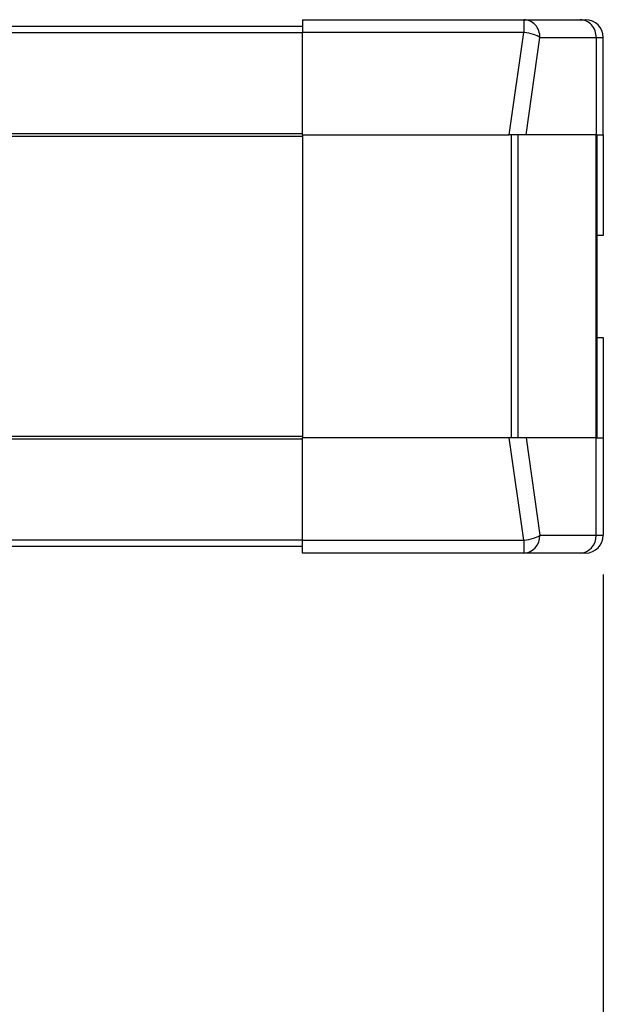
# Model space of a CAD drawing. Header units: millimetres. Extents: x 10704 to 12971, y -780 to 823.
# Tile 57 of 63: x 12381 to 12545, y 89 to 365. Entities that reach past the tile are written whole.
import ezdxf

# ---------------------------------------------------------------- set-up
doc = ezdxf.new("R2010")
doc.units = ezdxf.units.MM
doc.dimstyles.get("Standard").update_dxf_attribs({"dimtxt": 22, "dimasz": 11, "dimexe": 11, "dimexo": 11, "dimgap": 11, "dimtad": 0, "dimtih": 1, "dimtoh": 1, "dimdsep": 46, "dimtxsty": 'Standard', "dimcen": 0.09, "dimadec": 0, "dimazin": 0, "dimtfac": 1, "dimtofl": 0, "dimtmove": 0, "dimatfit": 3, "dimfxl": 1, "dimtolj": 1, "dimtzin": 0, "dimarcsym": 0})

# ---------------------------------------------------------------- blocks, each defined once
blk = doc.blocks.new('*D26')
at = {"color": 0, "lineweight": -2, "transparency": 16777216}
for p, q in [((12081.5, 209.88), (12081.5, -101.4)), ((12544.6, 209.88), (12544.6, -101.4)), ((12092.5, -90.4), (12272.72, -90.4)), ((12533.6, -90.4), (12353.38, -90.4))]:
    blk.add_line(p, q, dxfattribs=at)
at = {"color": 0, "lineweight": 18, "transparency": 16777216}
for points in [[(12092.5, -88.57), (12092.5, -92.23), (12081.5, -90.4)], [(12533.6, -88.57), (12533.6, -92.23), (12544.6, -90.4)]]:
    blk.add_solid(points, dxfattribs=at)
at = {"layer": 'Defpoints', "color": 0, "lineweight": 18, "transparency": 16777216}
for p in [(12081.5, 220.88), (12544.6, 220.88), (12544.6, -90.4)]:
    blk.add_point(p, dxfattribs=at)
at = {"color": 0, "lineweight": 18, "transparency": 16777216, "insert": (12313.05, -90.4), "char_height": 22, "width": 58.6667, "attachment_point": 5}
blk.add_mtext('\\A1;467', dxfattribs=at)

msp = doc.modelspace()

# ---------------------------------------------------------------- linework, layer by layer
for p, q in [((12460.299, 365.475), (12460.299, 361.911)), ((12460.299, 365.475), (12522.347, 365.475)), ((12522.347, 365.475), (12538.129, 365.475)), ((12522.347, 365.475), (12522.347, 361.911)), ((12538.129, 365.475), (12539.599, 365.475)), ((12316.547, 363.675), (12460.299, 363.675)), ((12522.347, 361.911), (12460.299, 361.911)), ((12460.299, 333.175), (12460.299, 361.911)), ((12518.224, 333.175), (12522.347, 361.911)), ((12460.299, 361.785), (12316.547, 361.785)), ((12522.94, 333.175), (12526.857, 360.475)), ((12526.857, 360.475), (12542.638, 360.475)), ((12542.638, 360.475), (12544.599, 360.475)), ((12542.638, 360.475), (12542.638, 333.175)), ((12544.599, 333.175), (12544.599, 360.475)), ((12316.547, 333.573), (12460.299, 333.573)), ((12460.299, 332.73), (12316.547, 332.73)), ((12460.299, 333.175), (12460.299, 248.175)), ((12460.299, 333.175), (12518.224, 333.175)), ((12522.94, 333.175), (12518.224, 333.175)), ((12518.853, 248.175), (12518.853, 333.175)), ((12520.667, 333.175), (12520.667, 248.175)), ((12542.638, 333.175), (12522.94, 333.175)), ((12542.613, 248.175), (12542.613, 333.175)), ((12542.638, 333.175), (12544.599, 333.175)), ((12542.799, 333.175), (12542.799, 248.175)), ((12544.599, 333.175), (12544.599, 304.975)), ((12544.599, 304.975), (12542.799, 304.975)), ((12542.799, 276.375), (12544.599, 276.375)), ((12544.599, 276.375), (12544.599, 248.175)), ((12333.548, 248.62), (12460.299, 248.62)), ((12460.299, 247.777), (12333.548, 247.777)), ((12518.224, 248.175), (12460.299, 248.175)), ((12460.299, 219.44), (12460.299, 248.175)), ((12522.94, 248.175), (12518.224, 248.175)), ((12522.347, 219.44), (12518.224, 248.175)), ((12542.638, 248.175), (12522.94, 248.175)), ((12522.94, 248.175), (12526.857, 220.875)), ((12542.638, 248.175), (12544.599, 248.175)), ((12542.638, 220.875), (12542.638, 248.175)), ((12544.599, 248.175), (12544.599, 220.875)), ((12333.548, 219.565), (12460.299, 219.565)), ((12460.299, 215.875), (12460.299, 219.44)), ((12460.299, 219.44), (12522.347, 219.44)), ((12522.347, 219.44), (12522.347, 215.875)), ((12526.857, 220.875), (12542.638, 220.875)), ((12542.638, 220.875), (12544.599, 220.875)), ((12460.299, 217.675), (12333.548, 217.675)), ((12522.347, 215.875), (12460.299, 215.875)), ((12538.129, 215.875), (12522.347, 215.875)), ((12539.599, 215.875), (12538.129, 215.875))]:
    msp.add_line(p, q)
for centre, start, end in [((12539.599, 360.475), 0, 90), ((12539.599, 220.875), 270, 0)]:
    msp.add_arc(centre, 5, start, end)
for centre, major_axis, ratio, start_param, end_param in [((12522.347, 360.475), (0, -5), 0.9019809, 1.5707963, 3.1415927), ((12538.129, 360.475), (0, -5), 0.9019809, 1.5707963, 3.1415927), ((12522.347, 360.475), (-4.949, 0.71), 0.284435, 3.608782, 4.7531768), ((12522.347, 220.875), (0, -5), 0.9019809, 0, 1.5707963), ((12522.347, 220.875), (-4.949, -0.71), 0.284435, 1.5300085, 2.6744033), ((12538.129, 220.875), (0, -5), 0.9019809, 0, 1.5707963)]:
    msp.add_ellipse(centre, major_axis=major_axis, ratio=ratio, start_param=start_param, end_param=end_param)

# ---------------------------------------------------------------- dimensions: what is measured, and where the dimension line sits
at = {"lineweight": 18}
dim = msp.add_linear_dim(base=(12544.599, -90.399), p1=(12081.499, 220.875), p2=(12544.599, 220.875), text='467', dimstyle='Standard', dxfattribs=at)
dim.commit()
dim.dimension.update_dxf_attribs({"geometry": '*D26', "text_midpoint": (12313.049, -90.399)})

doc.saveas('drawing.dxf')
